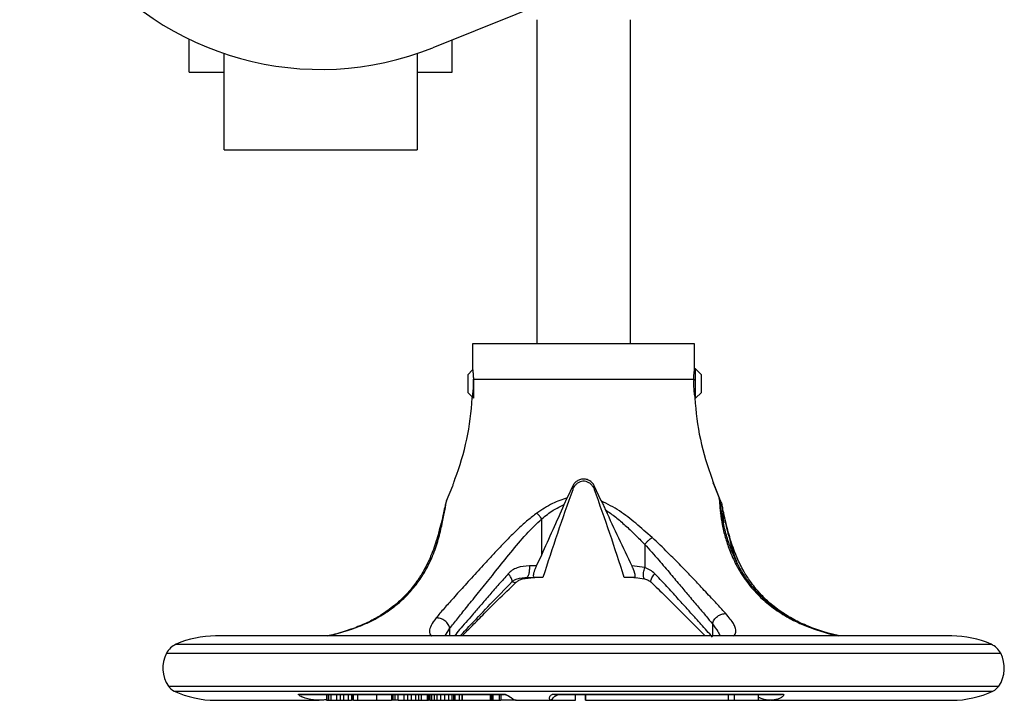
# Model space of a CAD drawing. Header units: millimetres. Extents: x 358 to 1311, y -31 to 892.
# Tile 1 of 30: x 671 to 839, y -31 to 86. Entities that reach past the tile are written whole.
import ezdxf

# ---------------------------------------------------------------- set-up
doc = ezdxf.new("R2010")
doc.units = ezdxf.units.MM

msp = doc.modelspace()

# ---------------------------------------------------------------- linework, layer by layer
at = {"color": 7, "linetype": 'Continuous', "lineweight": 25}
for p, q in [((793.29, 101.59), (741.47, 80.8)), ((759.29, 85.59), (759.29, 30.14)), ((775.29, 30.14), (775.29, 85.59)), ((699.79, 76.59), (699.79, 82.27)), ((744.79, 76.59), (744.79, 82.13)), ((705.79, 63.33), (705.79, 79.81)), ((738.79, 79.81), (738.79, 63.33)), ((699.79, 76.59), (705.79, 76.59)), ((738.79, 76.59), (744.79, 76.59)), ((705.79, 63.33), (738.79, 63.33)), ((748.29, 30.14), (748.29, 25.82)), ((786.29, 30.14), (748.29, 30.14)), ((786.29, 25.83), (786.29, 30.14)), ((748.3, 25.68), (747.45, 24.83)), ((786.45, 25.83), (786.29, 25.83)), ((787.45, 24.83), (786.45, 25.83)), ((786.45, 23.33), (786.45, 25.83)), ((747.45, 24.83), (747.45, 23.33)), ((748.43, 24.11), (786.14, 24.11)), ((748.45, 24), (748.45, 20.83)), ((787.45, 21.83), (787.45, 24.83)), ((747.45, 23.33), (747.45, 21.83)), ((786.45, 20.83), (786.45, 23.33)), ((747.45, 21.83), (748.45, 20.83)), ((786.34, 20.83), (786.45, 20.83)), ((786.45, 20.83), (787.45, 21.83)), ((743.84, 3.25), (744.89, 5.82)), ((765.45, 5.82), (764.5, 3.76)), ((765.45, 5.82), (765.42, 5.17)), ((770.32, 3.25), (769.12, 5.82)), ((769.12, 5.82), (769.15, 5.17)), ((789.68, 5.82), (789.49, 6.35)), ((789.68, 5.82), (790.51, 3.76)), ((790.73, 3.25), (789.68, 5.82)), ((763.98, 2.63), (764.5, 3.76)), ((790.74, 2.63), (790.51, 3.76)), ((791.08, 1.71), (791.24, -0.49)), ((760.12, -5.96), (760.12, 0.19)), ((777.74, -4.18), (777.74, -8.17)), ((759.24, -7.86), (760.12, -5.96)), ((759.24, -7.86), (758.02, -7.86)), ((777.74, -8.17), (775.52, -7.86)), ((756.84, -10.09), (758.27, -9.89)), ((757.37, -9.86), (757.39, -9.86)), ((757.67, -9.77), (757.57, -9.86)), ((757.57, -9.86), (758.92, -9.86)), ((760.32, -9.86), (758.92, -9.86)), ((775.86, -9.86), (774.25, -9.86)), ((775.76, -9.81), (777.73, -10.09)), ((830.29, -19.86), (704.29, -19.86)), ((718.59, -29.79), (753.59, -29.79)), ((718.59, -29.79), (718.84, -29.86)), ((718.84, -29.86), (753.66, -29.86)), ((723.31, -29.86), (723.31, -30.86)), ((723.37, -29.86), (723.37, -30.86)), ((723.61, -29.86), (723.61, -30.86)), ((724.05, -29.86), (724.05, -30.86)), ((725, -29.86), (725, -30.86)), ((725.62, -29.86), (725.62, -30.86)), ((726.22, -29.86), (726.22, -30.86)), ((727.01, -29.86), (727.01, -30.86)), ((727.56, -29.86), (727.56, -30.86)), ((727.76, -29.86), (727.76, -30.86)), ((727.92, -30.86), (727.92, -29.86)), ((728.61, -29.86), (728.61, -30.86)), ((731.84, -29.86), (731.84, -30.86)), ((734.41, -29.86), (734.41, -30.86)), ((734.63, -29.86), (734.63, -30.86)), ((734.98, -29.86), (734.98, -30.86)), ((735.53, -30.86), (735.53, -29.86)), ((736.5, -29.86), (736.5, -30.86)), ((737.18, -29.86), (737.18, -30.86)), ((737.8, -29.86), (737.8, -30.86)), ((738.55, -29.86), (738.55, -30.86)), ((739.06, -29.86), (739.06, -30.86)), ((739.51, -29.86), (739.51, -30.86)), ((740.5, -29.86), (740.5, -30.86)), ((740.71, -29.86), (740.71, -30.86)), ((740.73, -29.86), (740.73, -30.86)), ((740.98, -29.86), (740.98, -30.86)), ((741.28, -29.86), (741.28, -30.86)), ((741.69, -29.86), (741.69, -30.86)), ((742.15, -29.86), (742.15, -30.86)), ((742.79, -29.86), (742.79, -30.86)), ((743.48, -29.86), (743.48, -30.86)), ((744.15, -29.86), (744.15, -30.86)), ((744.75, -29.86), (744.75, -30.86)), ((745.03, -29.86), (745.03, -30.86)), ((745.28, -29.86), (745.28, -30.86)), ((746, -29.86), (746, -30.86)), ((746.46, -29.86), (746.46, -30.86)), ((746.53, -29.86), (746.53, -30.86)), ((751.3, -29.86), (751.3, -30.86)), ((751.53, -29.86), (751.53, -30.86)), ((751.74, -29.86), (751.74, -30.86)), ((752.89, -30.86), (752.89, -29.86)), ((753.12, -29.86), (753.12, -30.86)), ((753.66, -29.86), (753.59, -29.79)), ((762.22, -29.79), (801.3, -29.79)), ((762.22, -29.79), (762.24, -29.86)), ((762.24, -29.86), (801.13, -29.86)), ((765.91, -30.86), (765.91, -29.86)), ((767.62, -29.86), (767.62, -30.86)), ((767.63, -30.86), (767.63, -29.86)), ((792.11, -30.86), (792.11, -29.86)), ((793.1, -30.86), (793.1, -29.86)), ((797.2, -30.86), (797.2, -29.86)), ((801.13, -29.86), (801.3, -29.79)), ((704.09, -30.85), (704.09, -30.86)), ((704.09, -30.86), (704.29, -30.86)), ((704.29, -30.86), (722.04, -30.86)), ((723.31, -30.8), (723.06, -30.78)), ((723.31, -30.86), (723.37, -30.86)), ((723.37, -30.86), (723.61, -30.86)), ((723.61, -30.86), (724.05, -30.86)), ((724.05, -30.86), (725, -30.86)), ((725, -30.86), (725.62, -30.86)), ((725.62, -30.86), (726.22, -30.86)), ((726.22, -30.86), (727.01, -30.86)), ((727.01, -30.86), (727.56, -30.86)), ((727.76, -30.86), (727.56, -30.86)), ((727.92, -30.86), (727.76, -30.86)), ((727.92, -30.86), (728.61, -30.86)), ((728.61, -30.86), (731.84, -30.86)), ((731.84, -30.86), (734.41, -30.86)), ((734.63, -30.86), (734.41, -30.86)), ((734.98, -30.86), (734.63, -30.86)), ((735.53, -30.86), (734.98, -30.86)), ((735.53, -30.86), (736.5, -30.86)), ((736.5, -30.86), (737.18, -30.86)), ((737.18, -30.86), (737.8, -30.86)), ((737.8, -30.86), (738.55, -30.86)), ((738.55, -30.86), (739.06, -30.86)), ((739.06, -30.86), (739.51, -30.86)), ((739.51, -30.86), (740.5, -30.86)), ((740.5, -30.86), (740.71, -30.86)), ((740.71, -30.86), (740.73, -30.86)), ((740.98, -30.86), (740.73, -30.86)), ((740.98, -30.86), (741.28, -30.86)), ((741.28, -30.86), (741.69, -30.86)), ((741.69, -30.86), (742.15, -30.86)), ((742.15, -30.86), (742.79, -30.86)), ((742.79, -30.86), (743.48, -30.86)), ((743.48, -30.86), (744.15, -30.86)), ((744.15, -30.86), (744.75, -30.86)), ((744.75, -30.86), (745.03, -30.86)), ((745.03, -30.86), (745.28, -30.86)), ((745.28, -30.86), (746, -30.86)), ((746, -30.86), (746.46, -30.86)), ((746.46, -30.86), (746.53, -30.86)), ((746.53, -30.86), (751.3, -30.86)), ((751.3, -30.86), (751.53, -30.86)), ((751.53, -30.86), (751.74, -30.86)), ((751.74, -30.86), (752.89, -30.86)), ((752.89, -30.86), (753.12, -30.86)), ((755.74, -30.86), (753.12, -30.86)), ((755.74, -30.86), (761.65, -30.86)), ((761.65, -30.86), (765.91, -30.86)), ((767.63, -30.86), (767.62, -30.86)), ((767.63, -30.86), (792.11, -30.86)), ((792.11, -30.86), (793.1, -30.86)), ((793.1, -30.86), (797.2, -30.86)), ((797.2, -30.86), (799.18, -30.86)), ((799.27, -30.86), (830.29, -30.86))]:
    msp.add_line(p, q, dxfattribs=at)
at = {"color": 8, "linetype": 'Continuous', "lineweight": 25}
for p, q in [((792.5, -4.18), (792.5, -4.88)), ((775.86, -9.86), (776.31, -9.89)), ((732.95, -16.1), (733.23, -16.02)), ((789.32, -17.76), (789.32, -19.86)), ((743.62, -19.86), (744.4, -18.55)), ((744.4, -19.86), (744.4, -18.55)), ((697.55, -21.28), (816.6, -21.28)), ((816.6, -21.28), (837.02, -21.28)), ((695.91, -22.82), (817.76, -22.82)), ((817.76, -22.82), (838.66, -22.82)), ((696.23, -28.44), (817.53, -28.44)), ((817.53, -28.44), (838.34, -28.44)), ((697.23, -29.29), (816.82, -29.29)), ((816.82, -29.29), (837.34, -29.29))]:
    msp.add_line(p, q, dxfattribs=at)
at = {"color": 7, "linetype": 'Continuous', "lineweight": 25}
for centre, radius, start, end in [((722.29, 128.59), 51.5, 68.1346, 291.8654), ((703.25, 23.19), 45.04, 338.8871, 357.0423), ((831.32, 23.19), 45.04, 182.959, 201.1099), ((704.29, -36.54), 16.69, 90, 113.8062), ((830.29, -36.54), 16.69, 66.1938, 90), ((698.92, -24.39), 3.4, 113.8062, 152.5058), ((835.65, -24.39), 3.4, 27.4942, 66.1938), ((700.79, -25.36), 5.5, 152.5058, 214.0659), ((833.79, -25.36), 5.5, 325.9341, 27.4942), ((698.27, -27.05), 2.47, 214.0659, 244.9881), ((836.3, -27.05), 2.47, 295.0119, 325.9341), ((704.29, -14.17), 16.69, 244.9881, 270), ((830.29, -14.17), 16.69, 270, 295.0119)]:
    msp.add_arc(centre, radius, start, end, dxfattribs=at)
for points, knots in [([(748.29, 25.82), (748.29, 25.82), (748.29, 25.83), (748.3, 25.75), (748.31, 25.61), (748.34, 25.4), (748.37, 25.14), (748.39, 24.82), (748.42, 24.48), (748.43, 24.23), (748.43, 24.11)], [0, 0, 0, 0, 0.077988, 0.209574, 0.344959, 0.476907, 0.612624, 0.745558, 0.882338, 1, 1, 1, 1]), ([(786.14, 24.11), (786.14, 24.24), (786.16, 24.51), (786.18, 24.86), (786.21, 25.17), (786.24, 25.43), (786.26, 25.64), (786.28, 25.77), (786.29, 25.83), (786.28, 25.82), (786.28, 25.82)], [0, 0, 0, 0, 0.1328503, 0.2695706, 0.4024147, 0.5390909, 0.6722388, 0.8092883, 0.9416932, 1, 1, 1, 1]), ([(748.24, 20.86), (748.24, 20.85), (748.23, 20.82), (748.27, 21.04), (748.34, 21.5), (748.42, 22.2), (748.46, 22.84), (748.46, 23.49), (748.45, 23.85), (748.43, 24.11)], [0, 0, 0, 0, 0.056892, 0.2323, 0.408691, 0.587665, 0.766815, 0.831536, 1, 1, 1, 1]), ([(786.14, 24.11), (786.13, 23.85), (786.1, 23.32), (786.13, 22.49), (786.19, 21.75), (786.27, 21.19), (786.33, 20.86), (786.33, 20.86), (786.33, 20.86)], [0, 0, 0, 0, 0.168543, 0.344973, 0.521331, 0.699568, 0.879168, 1, 1, 1, 1]), ([(744.89, 5.82), (744.96, 6.01), (745.1, 6.39), (745.22, 6.78), (745.28, 6.99), (745.28, 6.97), (745.27, 6.96)], [0, 0, 0, 0, 0.2891065, 0.5783571, 0.8646552, 1, 1, 1, 1]), ([(769.12, 5.82), (769.02, 6.01), (768.8, 6.39), (768.25, 6.79), (767.61, 7), (766.93, 6.99), (766.29, 6.77), (765.76, 6.37), (765.55, 6.01), (765.45, 5.82)], [0, 0, 0, 0, 0.144553, 0.289179, 0.432328, 0.574994, 0.717627, 0.860286, 1, 1, 1, 1]), ([(789.3, 6.96), (789.3, 6.97), (789.29, 6.98), (789.36, 6.77), (789.48, 6.37), (789.62, 6.01), (789.68, 5.82)], [0, 0, 0, 0, 0.150032, 0.435282, 0.720584, 1, 1, 1, 1]), ([(765.42, 5.17), (764.53, 2.69), (762.76, -2.29), (761.14, -7.33), (760.32, -9.86)], [0, 0, 0, 0, 0.499761, 1, 1, 1, 1]), ([(765.89, 5.96), (765.76, 5.79), (765.57, 5.56), (765.45, 5.26), (765.42, 5.17)], [0, 0, 0, 0, 0.705268, 1, 1, 1, 1]), ([(768.68, 5.96), (768.54, 6.1), (768.27, 6.36), (767.73, 6.59), (767.18, 6.64), (766.67, 6.53), (766.23, 6.3), (766, 6.07), (765.89, 5.96)], [0, 0, 0, 0, 0.202684, 0.368892, 0.535985, 0.683539, 0.835487, 1, 1, 1, 1]), ([(768.68, 5.96), (768.81, 5.79), (769, 5.56), (769.12, 5.26), (769.15, 5.17)], [0, 0, 0, 0, 0.7052685, 1, 1, 1, 1]), ([(774.25, -9.86), (773.44, -7.33), (771.81, -2.29), (770.04, 2.69), (769.15, 5.17)], [0, 0, 0, 0, 0.499797, 1, 1, 1, 1]), ([(764.5, 3.76), (763.64, 3.48), (761.79, 2.85), (760.18, 1.75), (759.31, 1.17)], [0, 0, 0, 0, 0.464477, 1, 1, 1, 1]), ([(790.51, 3.76), (790.52, 3.48), (790.54, 2.86), (790.65, 1.76), (790.71, 1.17)], [0, 0, 0, 0, 0.462276, 1, 1, 1, 1]), ([(743.58, 2.4), (743.49, 2.01), (743.31, 1.17), (742.93, -0.48), (742.52, -2.11), (742.21, -3.15), (742.07, -3.63)], [0, 0, 0, 0, 0.239476, 0.527073, 0.78053, 1, 1, 1, 1]), ([(742.52, -3.01), (742.75, -2.11), (743.17, -0.42), (743.58, 1.8), (743.76, 2.79), (743.84, 3.25)], [0, 0, 0, 0, 0.384744, 0.716752, 1, 1, 1, 1]), ([(743.84, 3.25), (743.74, 3.01), (743.63, 2.73), (743.59, 2.43), (743.59, 2.4)], [0, 0, 0, 0, 0.874602, 1, 1, 1, 1]), ([(760.12, -5.96), (760.77, -4.53), (762.07, -1.67), (763.34, 1.2), (763.98, 2.63)], [0, 0, 0, 0, 0.499897, 1, 1, 1, 1]), ([(760.12, 0.19), (760.76, 0.7), (761.96, 1.65), (763.34, 2.32), (763.98, 2.63)], [0, 0, 0, 0, 0.5369604, 1, 1, 1, 1]), ([(779, -3.01), (778.08, -2.2), (776.29, -0.61), (773.48, 1.63), (771.38, 2.71), (770.32, 3.25)], [0, 0, 0, 0, 0.346303, 0.671894, 1, 1, 1, 1]), ([(770.32, 3.25), (770.44, 3), (770.68, 2.51), (770.92, 1.98), (771.04, 1.71)], [0, 0, 0, 0, 0.493152, 1, 1, 1, 1]), ([(771.04, 1.71), (771.63, 1.31), (772.82, 0.49), (774.45, -0.95), (776.09, -2.51), (777.17, -3.6), (777.74, -4.18)], [0, 0, 0, 0, 0.2384244, 0.4806035, 0.7269634, 1, 1, 1, 1]), ([(771.04, 1.71), (771.77, 0.11), (773.23, -3.1), (774.76, -6.27), (775.52, -7.86)], [0, 0, 0, 0, 0.499802, 1, 1, 1, 1]), ([(791.01, 0.58), (790.93, 1.16), (790.78, 2.12), (790.74, 2.69), (790.72, 2.92)], [0, 0, 0, 0, 0.5965796, 1, 1, 1, 1]), ([(790.73, 3.25), (790.82, 3), (791.01, 2.51), (791.06, 1.98), (791.08, 1.71)], [0, 0, 0, 0, 0.4931434, 1, 1, 1, 1]), ([(792.5, -3.63), (792.36, -3.15), (792.06, -2.11), (791.64, -0.48), (791.26, 1.17), (791.08, 2.01), (791, 2.4)], [0, 0, 0, 0, 0.21947, 0.472927, 0.760524, 1, 1, 1, 1]), ([(791.08, 1.71), (791.15, 1.36), (791.31, 0.61), (791.61, -0.78), (792, -2.4), (792.33, -3.56), (792.5, -4.18)], [0, 0, 0, 0, 0.20957, 0.445342, 0.708554, 1, 1, 1, 1]), ([(759.31, 1.17), (758.78, 0.76), (757.7, -0.05), (756.19, -1.43), (754.74, -2.84), (753.32, -4.3), (751.88, -5.83), (750.51, -7.32), (749.23, -8.71), (748.1, -9.95), (747.01, -11.15), (745.97, -12.29), (744.74, -13.65), (743.34, -15.22), (742.48, -16.25), (742.05, -16.78)], [0, 0, 0, 0, 0.0706047, 0.143458, 0.2165247, 0.286811, 0.3635979, 0.4466031, 0.5115943, 0.5778638, 0.6427516, 0.7059366, 0.770244, 0.883507, 1, 1, 1, 1]), ([(744.4, -18.55), (744.6, -18.29), (745, -17.77), (745.68, -16.91), (746.42, -15.99), (747.24, -14.98), (748.13, -13.88), (749.08, -12.71), (750.08, -11.47), (751.13, -10.17), (752.7, -8.21), (754.79, -5.62), (757.33, -2.51), (759.22, -0.68), (760.12, 0.19)], [0, 0, 0, 0, 0.056085, 0.11304, 0.170957, 0.229922, 0.29255, 0.357156, 0.421688, 0.48749, 0.557162, 0.713601, 0.864744, 1, 1, 1, 1]), ([(760.12, 0.19), (759.99, 0.36), (759.71, 0.71), (759.45, 1.01), (759.31, 1.17)], [0, 0, 0, 0, 0.478701, 1, 1, 1, 1]), ([(790.71, 1.17), (790.8, 0.52), (790.97, -0.77), (791.5, -2.94), (792.26, -5.26), (793.19, -7.34), (794.23, -9.16), (795.2, -10.57), (796.3, -11.95), (797.79, -13.49), (799.75, -15.17), (801.52, -16.24), (802.42, -16.78)], [0, 0, 0, 0, 0.111456, 0.22117, 0.329174, 0.460671, 0.535108, 0.610921, 0.686343, 0.762995, 0.879797, 1, 1, 1, 1]), ([(802.68, -16.82), (801.7, -16.23), (799.95, -15.15), (798.02, -13.47), (796.76, -12.14), (795.93, -11.13), (795.31, -10.29), (794.63, -9.29), (793.79, -7.87), (792.92, -6.05), (792.11, -3.94), (791.41, -1.61), (791.14, -0.09), (790.99, 0.72)], [0, 0, 0, 0, 0.135654, 0.242969, 0.322154, 0.373817, 0.417998, 0.464164, 0.538871, 0.647945, 0.745443, 0.862864, 1, 1, 1, 1]), ([(733.23, -16.02), (733.53, -15.82), (734.13, -15.41), (734.98, -14.77), (735.77, -14.12), (736.91, -13.07), (738.27, -11.6), (739.67, -9.66), (740.78, -7.72), (741.56, -5.95), (742.14, -4.38), (742.4, -3.46), (742.52, -3.01)], [0, 0, 0, 0, 0.058845, 0.116977, 0.174513, 0.231555, 0.381349, 0.527413, 0.666594, 0.801176, 0.902778, 1, 1, 1, 1]), ([(742.08, -4.18), (742.06, -4.07), (742.02, -3.84), (742.09, -3.52), (742.25, -3.23), (742.43, -3.09), (742.52, -3.01)], [0, 0, 0, 0, 0.246673, 0.500004, 0.753332, 1, 1, 1, 1]), ([(777.74, -4.18), (777.84, -4.07), (778.05, -3.84), (778.38, -3.52), (778.71, -3.23), (778.9, -3.09), (779, -3.01)], [0, 0, 0, 0, 0.246671, 0.5, 0.753329, 1, 1, 1, 1]), ([(791.62, -16.02), (791.4, -15.78), (790.97, -15.3), (790.24, -14.5), (789.4, -13.6), (788.45, -12.6), (787.23, -11.3), (785.74, -9.73), (783.83, -7.75), (781.63, -5.49), (779.92, -3.87), (779, -3.01)], [0, 0, 0, 0, 0.0696908, 0.1384609, 0.2157135, 0.3009859, 0.3851046, 0.5208936, 0.6531842, 0.8146406, 1, 1, 1, 1]), ([(742.08, -3.61), (741.75, -4.56), (741.17, -6.28), (740, -8.61), (738.93, -10.3), (737.91, -11.66), (736.75, -12.98), (735.13, -14.54), (733.7, -15.55), (732.92, -16.09)], [0, 0, 0, 0, 0.210746, 0.382132, 0.514364, 0.597649, 0.704643, 0.838713, 1, 1, 1, 1]), ([(777.74, -4.18), (778.55, -5.08), (780.08, -6.77), (782.11, -9.18), (783.84, -11.24), (785.45, -13.15), (786.92, -14.88), (788.25, -16.46), (788.98, -17.34), (789.32, -17.76)], [0, 0, 0, 0, 0.183512, 0.345206, 0.487992, 0.614787, 0.758957, 0.886164, 1, 1, 1, 1]), ([(801.65, -16.09), (800.87, -15.55), (799.44, -14.54), (797.82, -12.98), (796.66, -11.66), (795.64, -10.3), (794.57, -8.61), (793.4, -6.28), (792.82, -4.56), (792.5, -3.61)], [0, 0, 0, 0, 0.161287, 0.295357, 0.402351, 0.485636, 0.617868, 0.789254, 1, 1, 1, 1]), ([(758.02, -7.86), (757.3, -7.91), (756.25, -7.99), (755.06, -8.58), (754.62, -9.01), (754.4, -9.21)], [0, 0, 0, 0, 0.538689, 0.774233, 1, 1, 1, 1]), ([(758.92, -9.86), (758.87, -9.84), (758.75, -9.8), (758.71, -9.5), (758.78, -9.06), (758.94, -8.55), (759.11, -8.14), (759.22, -7.91), (759.24, -7.86)], [0, 0, 0, 0, 0.206366, 0.413837, 0.597362, 0.765814, 0.944177, 1, 1, 1, 1]), ([(775.52, -7.86), (775.55, -7.91), (775.59, -8), (775.66, -8.15), (775.73, -8.31), (775.79, -8.46), (775.85, -8.61), (775.9, -8.76), (775.95, -8.91), (775.99, -9.04), (776.02, -9.16), (776.04, -9.27), (776.05, -9.37), (776.06, -9.45), (776.07, -9.55), (776.06, -9.64), (776.04, -9.71), (776.02, -9.76), (775.99, -9.8), (775.96, -9.83), (775.91, -9.85), (775.88, -9.85), (775.86, -9.86)], [0, 0, 0, 0, 0.049403, 0.099075, 0.149661, 0.200601, 0.25002, 0.299852, 0.351128, 0.402969, 0.44554, 0.488473, 0.532574, 0.577081, 0.615527, 0.693561, 0.733186, 0.78508, 0.837377, 0.890797, 0.944547, 1, 1, 1, 1]), ([(779.47, -9.21), (779.22, -8.99), (778.71, -8.54), (778.07, -8.29), (777.74, -8.17)], [0, 0, 0, 0, 0.483828, 1, 1, 1, 1]), ([(755, -10.63), (755.11, -10.53), (755.36, -10.31), (756.24, -9.91), (757.07, -9.85), (757.69, -9.81)], [0, 0, 0, 0, 0.174015, 0.3913557, 1, 1, 1, 1]), ([(755.72, -10.68), (755.88, -10.55), (756.21, -10.29), (756.63, -10.15), (756.85, -10.08)], [0, 0, 0, 0, 0.469434, 1, 1, 1, 1]), ([(777.72, -10.08), (777.94, -10.15), (778.37, -10.29), (778.69, -10.55), (778.85, -10.68)], [0, 0, 0, 0, 0.530565, 1, 1, 1, 1]), ([(789.32, -20.04), (789.02, -19.7), (788.41, -18.99), (787.34, -17.8), (786.15, -16.47), (784.73, -14.9), (783.1, -13.11), (781.33, -11.16), (780.08, -9.85), (779.47, -9.21)], [0, 0, 0, 0, 0.117072, 0.236756, 0.367496, 0.503203, 0.669332, 0.839195, 1, 1, 1, 1]), ([(746.15, -19.86), (746.82, -19.15), (748.37, -17.51), (751.39, -14.35), (753.81, -11.86), (755.09, -10.54)], [0, 0, 0, 0, 0.261503, 0.610989, 1, 1, 1, 1]), ([(746.49, -19.86), (746.51, -19.84), (746.95, -19.38), (748.15, -18.17), (750.12, -16.19), (752.67, -13.61), (754.66, -11.7), (755.73, -10.67)], [0, 0, 0, 0, 0.008354, 0.190347, 0.416858, 0.687367, 1, 1, 1, 1]), ([(778.77, -10.6), (779.61, -11.41), (781.44, -13.16), (783.83, -15.57), (786.01, -17.75), (787.38, -19.13), (788.01, -19.78), (788.08, -19.86)], [0, 0, 0, 0, 0.244986, 0.529616, 0.740973, 0.969074, 1, 1, 1, 1]), ([(732.95, -16.08), (732.41, -16.41), (731.27, -17.11), (729.2, -18.09), (726.75, -18.99), (724.74, -19.59), (723.65, -19.82), (723.46, -19.86)], [0, 0, 0, 0, 0.194513, 0.416112, 0.66528, 0.942933, 1, 1, 1, 1]), ([(744.4, -18.55), (744.33, -18.32), (744.21, -17.97), (743.88, -17.54), (743.56, -17.24), (743.19, -17.01), (742.8, -16.85), (742.41, -16.77), (742.17, -16.78), (742.05, -16.78)], [0, 0, 0, 0, 0.2332477, 0.3610196, 0.4927846, 0.6255311, 0.7561126, 0.8816766, 1, 1, 1, 1]), ([(789.32, -17.76), (789.41, -17.53), (789.54, -17.19), (789.89, -16.77), (790.2, -16.49), (790.56, -16.27), (791.04, -16.06), (791.39, -16.03), (791.62, -16.02)], [0, 0, 0, 0, 0.238839, 0.367964, 0.500002, 0.632039, 0.761164, 1, 1, 1, 1]), ([(811.14, -19.86), (810.47, -19.7), (808.87, -19.33), (806.36, -18.49), (803.81, -17.4), (802.34, -16.51), (801.62, -16.08)], [0, 0, 0, 0, 0.200513, 0.476697, 0.742845, 1, 1, 1, 1]), ([(810.87, -19.85), (809.99, -19.63), (808.12, -19.17), (805.23, -18.15), (803.45, -17.22), (802.54, -16.75)], [0, 0, 0, 0, 0.304341, 0.64746, 1, 1, 1, 1]), ([(723.33, -30.75), (723.07, -30.78), (722.49, -30.87), (721.58, -30.86), (720.59, -30.75), (719.75, -30.55), (719.16, -30.33), (718.84, -30.17), (718.65, -30.05), (718.54, -29.96), (718.47, -29.88), (718.47, -29.83), (718.51, -29.8), (718.57, -29.79), (718.59, -29.79)], [0, 0, 0, 0, 0.133683, 0.302589, 0.475139, 0.649038, 0.754588, 0.82824, 0.866913, 0.905937, 0.936974, 0.968222, 0.985435, 1, 1, 1, 1]), ([(753.59, -29.79), (753.63, -29.79), (753.69, -29.8), (753.82, -29.82), (754.02, -29.87), (754.23, -29.96), (754.44, -30.08), (754.71, -30.26), (754.98, -30.48), (755.25, -30.69), (755.5, -30.82), (755.67, -30.87), (755.76, -30.85), (755.77, -30.85)], [0, 0, 0, 0, 0.015437, 0.030997, 0.061887, 0.123414, 0.179697, 0.246136, 0.420232, 0.59817, 0.786582, 0.974861, 1, 1, 1, 1]), ([(753.73, -29.86), (753.91, -29.91), (754.43, -30.06), (754.82, -30.36), (755.07, -30.55)], [0, 0, 0, 0, 0.346559, 1, 1, 1, 1]), ([(761.77, -30.79), (761.76, -30.79), (761.72, -30.85), (761.66, -30.87), (761.57, -30.83), (761.5, -30.72), (761.45, -30.57), (761.45, -30.39), (761.5, -30.22), (761.59, -30.08), (761.7, -29.96), (761.84, -29.87), (762, -29.82), (762.12, -29.8), (762.19, -29.79), (762.22, -29.79)], [0, 0, 0, 0, 0.016473, 0.190529, 0.34454, 0.468115, 0.592947, 0.704779, 0.79652, 0.8516, 0.898236, 0.949073, 0.974471, 0.98728, 1, 1, 1, 1]), ([(761.76, -30.79), (762.01, -30.53), (762.4, -30.11), (762.86, -29.92), (763.03, -29.86)], [0, 0, 0, 0, 0.638114, 1, 1, 1, 1]), ([(801.3, -29.79), (801.34, -29.79), (801.41, -29.8), (801.49, -29.83), (801.54, -29.88), (801.54, -29.96), (801.49, -30.09), (801.3, -30.28), (800.91, -30.52), (800.37, -30.72), (799.72, -30.85), (799.06, -30.87), (798.5, -30.79), (798.04, -30.68), (797.66, -30.56), (797.37, -30.44), (797.2, -30.37)], [0, 0, 0, 0, 0.012611, 0.0252, 0.048798, 0.073367, 0.098473, 0.182366, 0.26829, 0.394574, 0.521855, 0.651678, 0.782352, 0.849156, 0.9161, 1, 1, 1, 1])]:
    msp.add_open_spline(points, degree=3, knots=knots, dxfattribs=at)
at = {"color": 8, "linetype": 'Continuous', "lineweight": 25}
for points, knots in [([(791, 0.61), (790.99, 0.64), (790.98, 0.84), (790.83, 1.01), (790.71, 1.17)], [0, 0, 0, 0, 0.1181798, 1, 1, 1, 1]), ([(792.5, -4.18), (792.52, -4.07), (792.56, -3.86), (792.51, -3.67), (792.48, -3.59)], [0, 0, 0, 0, 0.544409, 1, 1, 1, 1]), ([(792.5, -4.18), (792.62, -4.6), (792.9, -5.56), (793.23, -6.56), (793.48, -7.13), (793.49, -7.15)], [0, 0, 0, 0, 0.425064, 0.976804, 1, 1, 1, 1]), ([(758.02, -7.86), (758.02, -8.12), (758, -8.64), (757.9, -9.3), (757.78, -9.7), (757.69, -9.75), (757.67, -9.77)], [0, 0, 0, 0, 0.2909991, 0.5819982, 0.8729974, 1, 1, 1, 1]), ([(777.73, -10.08), (777.72, -10.08), (777.67, -10.07), (777.61, -9.96), (777.54, -9.73), (777.53, -9.4), (777.56, -9), (777.63, -8.59), (777.71, -8.31), (777.74, -8.17)], [0, 0, 0, 0, 0.023664, 0.18988, 0.361275, 0.532669, 0.698885, 0.855623, 1, 1, 1, 1]), ([(754.4, -9.21), (753.87, -9.82), (752.78, -11.04), (751.2, -12.86), (749.68, -14.6), (747.92, -16.63), (746.34, -18.43), (745.47, -19.5), (745.18, -19.86)], [0, 0, 0, 0, 0.152051, 0.308377, 0.468194, 0.61647, 0.873265, 1, 1, 1, 1]), ([(755.01, -10.62), (755.04, -10.57), (755.09, -10.48), (755.04, -10.22), (754.9, -9.9), (754.68, -9.55), (754.49, -9.32), (754.4, -9.21)], [0, 0, 0, 0, 0.204602, 0.420892, 0.629329, 0.82364, 1, 1, 1, 1]), ([(756.6, -10.01), (756.65, -10.05), (756.74, -10.11), (756.81, -10.09), (756.84, -10.08)], [0, 0, 0, 0, 0.519461, 1, 1, 1, 1]), ([(778.84, -10.67), (778.82, -10.62), (778.76, -10.53), (778.82, -10.26), (778.97, -9.93), (779.19, -9.57), (779.38, -9.33), (779.47, -9.21)], [0, 0, 0, 0, 0.210061, 0.425809, 0.633283, 0.825962, 1, 1, 1, 1]), ([(755.07, -10.53), (755.16, -10.58), (755.36, -10.69), (755.58, -10.73), (755.71, -10.73), (755.73, -10.67), (755.73, -10.67)], [0, 0, 0, 0, 0.300037, 0.632212, 0.989895, 1, 1, 1, 1]), ([(723.39, -19.86), (723.79, -19.77), (725.18, -19.48), (727.67, -18.71), (730.66, -17.54), (732.37, -16.53), (733.23, -16.02)], [0, 0, 0, 0, 0.116964, 0.408068, 0.7037, 1, 1, 1, 1]), ([(742.05, -16.78), (741.72, -17.22), (741.07, -18.1), (740.87, -19.08), (740.96, -19.65), (741.29, -19.85), (741.31, -19.86)], [0, 0, 0, 0, 0.333667, 0.658683, 0.981527, 1, 1, 1, 1]), ([(792.95, -19.86), (792.96, -19.86), (793.24, -19.69), (793.37, -19.22), (793.32, -18.51), (792.94, -17.74), (792.42, -16.96), (791.89, -16.34), (791.62, -16.02)], [0, 0, 0, 0, 0.001264, 0.242136, 0.48365, 0.640759, 0.813295, 1, 1, 1, 1]), ([(802.65, -16.82), (802.63, -16.81), (802.57, -16.76), (802.48, -16.77), (802.42, -16.78)], [0, 0, 0, 0, 0.356603, 1, 1, 1, 1]), ([(802.42, -16.78), (803.13, -17.14), (804.55, -17.88), (806.62, -18.66), (808.42, -19.23), (809.74, -19.59), (810.54, -19.77), (810.87, -19.85)], [0, 0, 0, 0, 0.27292, 0.553142, 0.722953, 0.887417, 1, 1, 1, 1]), ([(789.32, -17.76), (789.67, -18.23), (790.25, -19), (790.53, -19.61), (790.64, -19.86)], [0, 0, 0, 0, 0.607468, 1, 1, 1, 1])]:
    msp.add_open_spline(points, degree=3, knots=knots, dxfattribs=at)

doc.saveas('drawing.dxf')
